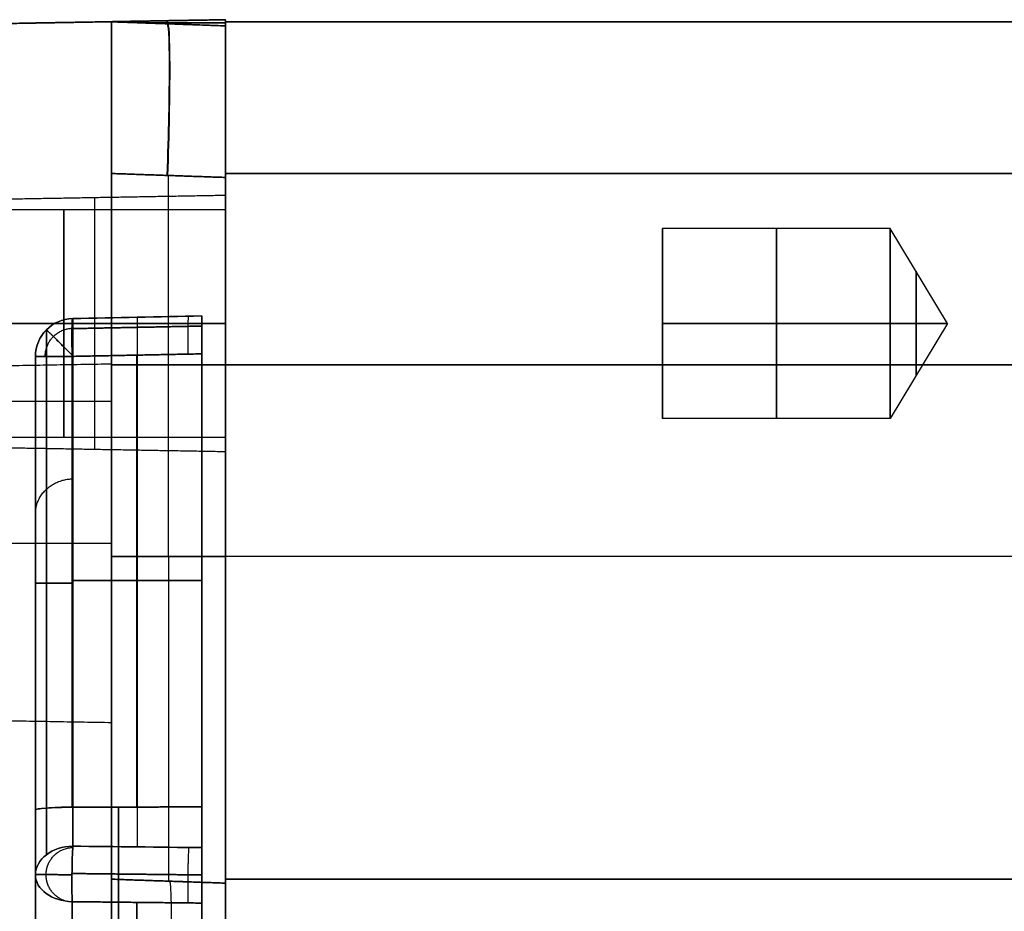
# Model space of a CAD drawing. Header units: millimetres. Extents: x 0 to 284, y -110 to 65.
# Tile 31 of 227: x 73 to 99, y 42 to 65. Entities that reach past the tile are written whole.
import ezdxf

# ---------------------------------------------------------------- set-up
doc = ezdxf.new("R2010")
doc.units = ezdxf.units.MM
doc.layers.add('Layer 01', color=7, linetype='Continuous', true_color=0x000000)

# ---------------------------------------------------------------- blocks, each defined once
blk = doc.blocks.new('Block 01')
at = {"layer": 'Layer 01'}
for p, q in [((63.9, 64.806), (78, 65.052)), ((78, 65.052), (78, 65)), ((75, 65, 51.746), (75, 55.959, 51.746)), ((75, 65, -51.757), (75, 55.958, -51.757)), ((75, 65, 38.492), (78, 64.895, 38.387)), ((75, 65, -38.513), (78, 64.895, -38.408)), ((78, 64.971, -38.182), (75.717, 64.971, -38.302)), ((75.728, 64.971, 38.301), (78, 64.971, 38.182)), ((76.464, 64.944, -38.263), (76.464, 65.026, -38.263)), ((76.473, 64.945, 38.262), (76.473, 65.026, 38.262)), ((78, 65.026, 38.182), (78, 65.026, -38.182)), ((78, 65, 0.011), (230.5, 65, 0.011)), ((76.5, 50.919, 42.437), (76.5, 60.95, 42.437)), ((76.5, 50.919, -42.458), (76.5, 60.95, -42.458)), ((78, 60.423, 37), (78, 60.053, 37)), ((95.5, 59.553, 37), (89.5, 59.553, 37)), ((89.5, 59.553, 37), (89.5, 54.553, 37)), ((97.002, 57.053, 37), (95.5, 59.553, 37)), ((78, 57.053, 34), (69.5, 57.053, 34)), ((78, 57.053, 40), (69.5, 57.053, 40)), ((71.1, 57.053, 40.25), (78, 57.053, 40.37)), ((71.1, 57.053, 33.75), (78, 57.053, 33.63)), ((78, 57.053, 40.37), (78, 57.053, 40)), ((78, 57.053, 34), (78, 57.053, 33.63)), ((89.5, 57.053, 39.5), (89.5, 57.053, 34.5)), ((97.002, 57.053, 37), (95.5, 54.553, 37)), ((75.67, 44.319, 2.907), (75.67, 56.219, 2.907)), ((75.67, 44.319, -2.907), (75.67, 56.219, -2.907)), ((75, 55.961, 42.489), (78, 55.961, 42.384)), ((78, 55.961, -42.406), (75, 55.961, -42.511)), ((230.5, 55.96, -42.489), (78, 55.96, -42.489)), ((78, 55.96, 42.511), (230.5, 55.96, 42.511)), ((95.5, 54.553, 37), (89.5, 54.553, 37)), ((78, 54.053, 37), (78, 53.682, 37)), ((77.376, 39.424, 20.454), (77.376, 53.615, 20.454)), ((77.376, 39.424, -20.454), (77.376, 53.615, -20.454)), ((73, 39.428, 20.445), (73, 52.484, 20.445)), ((73, 39.428, -20.445), (73, 52.484, -20.445)), ((63.5, 51.265, -46.748), (75, 51.265, -46.547)), ((63.5, 51.265, 55.783), (75, 51.265, 55.983)), ((63.5, 51.265, 46.748), (75, 51.265, 46.547)), ((63.5, 51.265, -55.783), (75, 51.265, -55.983)), ((73.965, 50.284, 2.966), (77.376, 50.284, 2.847)), ((77.376, 50.284, -2.847), (73.965, 50.284, -2.966)), ((78, 48.085, -42.886), (78, 48.085, -42.976)), ((78, 48.078, 43), (78, 48.078, 42.867)), ((75, 46.573, -51.757), (75, 42.419, -51.757)), ((75, 46.572, 51.746), (75, 42.419, 51.746)), ((73, 45.135, 33.696), (73, 45.135, 3.966)), ((73, 45.135, -3.966), (73, 45.135, -33.696)), ((77.376, 45.307, 2.847), (77.376, 45.307, 35.217)), ((77.376, 45.307, -35.217), (77.376, 45.307, -2.847)), ((75, 42.419, 55.251), (78, 42.315, 55.251)), ((75, 42.419, -55.261), (78, 42.315, -55.261)), ((76.5, 42.367, 59.464), (76.5, 42.367, 50.989)), ((76.5, 42.367, -51.011), (76.5, 42.367, -59.464)), ((78, 42.419, -55.249), (230.5, 42.419, -55.249)), ((78, 42.419, 55.26), (230.5, 42.419, 55.26)), ((78, 42.419, 51.101), (78, 42.315, 51.101)), ((78, 42.419, -51.096), (78, 42.315, -51.096)), ((75.671, 41.809, 37.698), (75.671, 33.393, 29.283)), ((75.671, 33.393, -29.283), (75.671, 41.809, -37.698))]:
    blk.add_line(p, q, dxfattribs=at)
at = {"layer": 'Layer 01', "extrusion": (-1, 2.84217e-15, 4.26326e-15)}
blk.add_arc((-55, 55, -75), 10, 90, 180, dxfattribs=at)
at = {"layer": 'Layer 01', "extrusion": (-1, 1.42109e-15, -1.42109e-15)}
blk.add_arc((-55, -55, -75), 10, 180, 270, dxfattribs=at)
at = {"layer": 'Layer 01', "extrusion": (0.998783, -0.034878, 0.034878)}
blk.add_arc((63.578, -41.025, 72.768), 4, 270.0698, 2.8577, dxfattribs=at)
at = {"layer": 'Layer 01', "extrusion": (0.998783, -0.034878, -0.034878)}
blk.add_arc((63.578, 41.003, 72.777), 4, 357.4501, 89.9302, dxfattribs=at)
at = {"layer": 'Layer 01', "extrusion": (1, 0, 0)}
for centre, radius, start, end in [((61, -38.489, 78), 4, 270, 0), ((61, 38.511, 78), 4, 0, 90), ((57.053, 37, 78), 3, 360, 180), ((57.053, 37, 95.5), 2.5, 90, 270), ((50.919, 51.011, 78), 8.5, 180, 270), ((50.919, -50.989, 78), 8.5, 90, 180), ((0, 0, 77.376), 44.414, 3.6755, 41.3245), ((0, 0, 77.376), 44.414, 318.6755, 356.3245), ((38.419, -59.51, 78), 4, 274.4425, 360), ((38.419, 59.51, 78), 4, 0, 85.5575)]:
    blk.add_arc(centre, radius, start, end, dxfattribs=at)
at = {"layer": 'Layer 01', "extrusion": (-1, -1.16535e-46, 1.10556e-31)}
blk.add_arc((-57.053, 37, -78), 3.37, 360, 180, dxfattribs=at)
at = {"layer": 'Layer 01', "extrusion": (-1, 1.16535e-46, 1.10556e-31)}
blk.add_arc((-57.053, 37, -78), 3.37, 180, 0, dxfattribs=at)
at = {"layer": 'Layer 01', "extrusion": (1, 8.58119e-16, 0)}
blk.add_arc((57.053, 37, 74.55), 3.31, 0, 180, dxfattribs=at)
at = {"layer": 'Layer 01', "extrusion": (-1, 0, 0)}
for centre, radius, start, end in [((-57.053, 37, -73.75), 3, 180, 0), ((-57.053, 37, -73.75), 3, 0, 180), ((-57.053, 37, -78), 3, 180, 0), ((-57.053, 37, -92.5), 2.5, 90, 270), ((-57.053, 37, -95.5), 2.5, 90, 270), ((-57.053, 37, -96.176), 1.375, 90, 270), ((-57.053, 37, -92.5), 2.5, 270, 90), ((-57.053, 37, -96.176), 1.375, 270, 90), ((0, 0, -75.188), 44.414, 138.7743, 176.2257), ((0, 0, -75.188), 44.414, 183.7743, 221.2257)]:
    blk.add_arc(centre, radius, start, end, dxfattribs=at)
at = {"layer": 'Layer 01', "extrusion": (1, 2.44929e-16, -2.84217e-15)}
blk.add_arc((57.053, 37, 89.5), 2.5, 270, 90, dxfattribs=at)
at = {"layer": 'Layer 01', "extrusion": (-1.09534e-13, 0.070407, -0.997518)}
blk.add_arc((-74, 56.325), 1, 0, 89, dxfattribs=at)
at = {"layer": 'Layer 01', "extrusion": (-5.0346e-13, 0.070407, 0.997518)}
blk.add_arc((-74, -56.325), 1, 271, 360, dxfattribs=at)
at = {"layer": 'Layer 01', "extrusion": (-1, -4.29035e-13, -1.94234e-13)}
blk.add_arc((0, 0, -73.983), 57.325, 139.03736, 175.96264, dxfattribs=at)
at = {"layer": 'Layer 01', "extrusion": (-1, -4.6176e-13, 1.70933e-13)}
blk.add_arc((0, 0, -73.983), 57.325, 184.03736, 220.96264, dxfattribs=at)
at = {"layer": 'Layer 01', "extrusion": (1, 2.44929e-16, -2.46519e-31)}
blk.add_arc((0, 0, 75.679), 57.355, 3.97486, 41.02514, dxfattribs=at)
at = {"layer": 'Layer 01', "extrusion": (-1, 3.02392e-07, 1.25255e-07)}
blk.add_arc((0, 0, -77.376), 57.384, 138.91247, 176.08753, dxfattribs=at)
at = {"layer": 'Layer 01', "extrusion": (-1, 3.02392e-07, -1.25255e-07)}
blk.add_arc((0, 0, -77.376), 57.384, 183.91247, 221.08753, dxfattribs=at)
at = {"layer": 'Layer 01', "extrusion": (1, 2.44929e-16, 2.84217e-15)}
blk.add_arc((57.053, 37, 89.5), 2.5, 90, 270, dxfattribs=at)
at = {"layer": 'Layer 01', "extrusion": (-2.48674e-13, 1, -1.26294e-14)}
blk.add_arc((-74, 3.966, 56.186), 1, 272, 360, dxfattribs=at)
at = {"layer": 'Layer 01', "extrusion": (-2.55473e-13, 1, -9.24429e-15)}
blk.add_arc((-74, -3.966, 56.186), 1, 0, 88, dxfattribs=at)
at = {"layer": 'Layer 01', "extrusion": (-1, 1.50597e-15, 2.46519e-31)}
for centre in [(-51.265, -51.265, -75), (-51.265, 51.265, -75)]:
    blk.add_arc(centre, 4.718, 0, 180, dxfattribs=at)
at = {"layer": 'Layer 01', "extrusion": (-1, -1.50597e-15, 2.46519e-31)}
for centre in [(-51.265, 51.265, -75), (-51.265, -51.265, -75)]:
    blk.add_arc(centre, 4.718, 180, 0, dxfattribs=at)
at = {"layer": 'Layer 01', "extrusion": (1, -1.67187e-15, 6.72916e-25)}
blk.add_arc((50.919, -51.011, 75), 8.5, 90, 180, dxfattribs=at)
at = {"layer": 'Layer 01', "extrusion": (1, -1.67187e-15, -1.67187e-15)}
blk.add_arc((50.919, 50.989, 75), 8.5, 180, 270, dxfattribs=at)
at = {"layer": 'Layer 01', "extrusion": (1, 1.9736e-15, 0)}
blk.add_arc((50.919, -51.011, 76.5), 8.552, 90, 180, dxfattribs=at)
at = {"layer": 'Layer 01', "extrusion": (-1, 1.12648e-45, 1.12648e-45)}
blk.add_arc((-50.919, 50.989, -78), 8.605, 270, 0, dxfattribs=at)
at = {"layer": 'Layer 01', "extrusion": (-1, -1.10556e-31, 1.10556e-31)}
blk.add_arc((-50.919, -51.011, -78), 8.605, 0, 90, dxfattribs=at)
at = {"layer": 'Layer 01', "extrusion": (0, 1, -4.44089e-16)}
for centre, start, end in [((-74, 3.966, 50.211), 272, 360), ((-74, -3.966, 50.211), 0, 88)]:
    blk.add_arc(centre, 1, start, end, dxfattribs=at)
at = {"layer": 'Layer 01', "extrusion": (1, 1.58703e-31, 6.57368e-32)}
blk.add_arc((0, 0, 73), 44.414, 5.1227, 39.8773, dxfattribs=at)
at = {"layer": 'Layer 01', "extrusion": (1, 3.62485e-31, -1.50146e-31)}
blk.add_arc((0, 0, 73), 44.414, 320.1227, 354.8773, dxfattribs=at)
at = {"layer": 'Layer 01', "extrusion": (-3.26554e-14, -0.655567, 0.755137)}
blk.add_arc((74, 56.325), 1, 91, 180, dxfattribs=at)
at = {"layer": 'Layer 01', "extrusion": (-1.32687e-13, -0.655567, -0.755137)}
blk.add_arc((74, -56.325), 1, 180, 269, dxfattribs=at)
at = {"layer": 'Layer 01', "extrusion": (-1.11421e-13, 0.707107, 0.707107)}
blk.add_arc((-74, -3.966, 56.186), 1, 360, 88, dxfattribs=at)
at = {"layer": 'Layer 01', "extrusion": (1.0037e-13, 0.707107, -0.707107)}
blk.add_arc((-74, 3.966, 56.186), 1, 272, 360, dxfattribs=at)
at = {"layer": 'Layer 01'}
for points, degree in [([(78, 65.052, -38.182), (76.464, 65.026, -38.263), (74.929, 64.999, -38.343)], 2), ([(74.945, 64.999, 38.342), (76.473, 65.026, 38.262), (78, 65.052, 38.182)], 2), ([(78, 65.052, 38.182), (78, 65.052), (78, 65.052, -38.182)], 2), ([(78, 65, 38.182), (78, 65.026, 38.182), (78, 65.052, 38.182)], 2), ([(78, 65.052, -38.182), (78, 65.026, -38.182), (78, 65, -38.182)], 2), ([(63.9, 64.806, -55), (69.45, 64.903, -55), (75, 65, -55)], 2), ([(75, 65, 55), (69.45, 64.903, 55), (63.9, 64.806, 55)], 2), ([(74.929, 64.999, -38.343), (74.976, 65, -38.399), (75, 65, -38.456), (75, 65, -38.513)], 3), ([(75, 65, 38.492), (75, 65, 38.441), (74.982, 65, 38.391), (74.945, 64.999, 38.342)], 3), ([(75, 65, 38.492), (75, 65, 46.746), (75, 65, 55)], 2), ([(75, 65, -55), (75, 65, -46.757), (75, 65, -38.513)], 2), ([(78, 64.89, 38.182), (78, 64.945, 38.182), (78, 65, 38.182)], 2), ([(78, 65, -38.182), (78, 64.944, -38.182), (78, 64.889, -38.182)], 2), ([(78, 65, 38.182), (78, 65), (78, 65, -38.182)], 2), ([(78, 65, -38.489), (154.25, 65, -38.489), (230.5, 65, -38.489)], 2), ([(78, 65, 38.511), (78, 65, 38.346), (78, 65, 38.182)], 2), ([(78, 65, -38.182), (78, 65, -38.336), (78, 65, -38.489)], 2), ([(230.5, 65, 38.511), (154.25, 65, 38.511), (78, 65, 38.511)], 2), ([(75, 50.919, 42.489), (75, 55.961, 42.489), (75, 61.002, 42.489)], 2), ([(75, 61.002, -42.511), (75, 55.961, -42.511), (75, 50.919, -42.511)], 2), ([(75, 61.002, 42.489), (76.5, 60.95, 42.437), (78, 60.898, 42.384)], 2), ([(78, 60.898, -42.406), (76.5, 60.95, -42.458), (75, 61.002, -42.511)], 2), ([(78, 61, -42.489), (78, 55.96, -42.489), (78, 50.919, -42.489)], 2), ([(230.5, 61, -42.489), (154.25, 61, -42.489), (78, 61, -42.489)], 2), ([(78, 61, 42.511), (154.25, 61, 42.511), (230.5, 61, 42.511)], 2), ([(78, 50.919, 42.511), (78, 55.96, 42.511), (78, 61, 42.511)], 2), ([(78, 50.919, 42.384), (78, 55.909, 42.384), (78, 60.898, 42.384)], 2), ([(78, 60.898, -42.406), (78, 55.909, -42.406), (78, 50.919, -42.406)], 2), ([(78, 60.423, 37), (74.55, 60.363, 37), (71.1, 60.303, 37)], 2), ([(69.5, 60.053, 37), (73.75, 60.053, 37), (78, 60.053, 37)], 2), ([(77.376, 57.251, 3.915), (76.244, 57.228, 3.956), (75.113, 57.206, 3.996), (73.983, 57.183, 4.036)], 3), ([(73.983, 57.183, -4.036), (75.113, 57.206, -3.996), (76.244, 57.228, -3.956), (77.376, 57.251, -3.915)], 3), ([(89.5, 57.053, 39.5), (92.5, 57.053, 39.5), (95.5, 57.053, 39.5)], 2), ([(95.5, 57.053, 34.5), (92.5, 57.053, 34.5), (89.5, 57.053, 34.5)], 2), ([(97.002, 57.053, 37), (96.251, 57.053, 35.75), (95.5, 57.053, 34.5)], 2), ([(95.5, 57.053, 39.5), (96.251, 57.053, 38.25), (97.002, 57.053, 37)], 2), ([(73.965, 56.186, 2.966), (75.67, 56.219, 2.907), (77.376, 56.253, 2.847)], 2), ([(77.376, 56.253, -2.847), (75.67, 56.219, -2.907), (73.965, 56.186, -2.966)], 2), ([(77.376, 56.253, 2.847), (77.376, 50.288, 2.847), (77.376, 44.323, 2.847)], 2), ([(77.376, 44.323, -2.847), (77.376, 50.288, -2.847), (77.376, 56.253, -2.847)], 2), ([(75, 55.983, -51.265), (69.25, 55.883, -51.265), (63.5, 55.783, -51.265)], 2), ([(75, 55.983, 51.265), (69.25, 55.883, 51.265), (63.5, 55.783, 51.265)], 2), ([(73, 56.186, 3.966), (73, 50.211, 3.966), (73, 44.237, 3.966)], 2), ([(73, 44.237, -3.966), (73, 50.211, -3.966), (73, 56.186, -3.966)], 2), ([(73.965, 56.186, 2.966), (73.965, 50.25, 2.966), (73.965, 44.315, 2.966)], 2), ([(73.965, 44.315, -2.966), (73.965, 50.25, -2.966), (73.965, 56.186, -2.966)], 2), ([(75, 55, 65), (69.45, 55, 64.903), (63.9, 55, 64.806)], 2), ([(75, 55, -65), (69.45, 55, -64.903), (63.9, 55, -64.806)], 2), ([(75, -55, 65), (75, 0, 65), (75, 55, 65)], 2), ([(75, 55, -65), (75, 27.514, -65), (75, 0.027, -65)], 2), ([(78, 54.053, 37), (73.75, 54.053, 37), (69.5, 54.053, 37)], 2), ([(71.1, 53.803, 37), (74.55, 53.742, 37), (78, 53.682, 37)], 2), ([(75, 50.919, 42.489), (76.5, 50.919, 42.437), (78, 50.919, 42.384)], 2), ([(78, 50.919, -42.406), (76.5, 50.919, -42.458), (75, 50.919, -42.511)], 2), ([(230.5, 50.919, -42.489), (154.25, 50.919, -42.489), (78, 50.919, -42.489)], 2), ([(230.5, 50.919, 42.511), (154.25, 50.919, 42.511), (78, 50.919, 42.511)], 2), ([(63.5, 46.748, -51.265), (69.25, 46.647, -51.265), (75, 46.547, -51.265)], 2), ([(63.5, 46.748, 51.265), (69.25, 46.647, 51.265), (75, 46.547, 51.265)], 2), ([(73.983, 43.288, 37.58), (75.113, 43.276, 37.625), (76.244, 43.263, 37.669), (77.376, 43.251, 37.714)], 3), ([(77.376, 43.251, -37.714), (76.244, 43.263, -37.669), (75.113, 43.276, -37.625), (73.983, 43.288, -37.58)], 3), ([(73, 42.533, 36.925), (73, 38.309, 32.7), (73, 34.084, 28.476)], 2), ([(73, 42.533, -36.925), (73, 38.309, -32.7), (73, 34.084, -28.476)], 2), ([(75, 42.419, 59.512), (75, 42.419, 55.251), (75, 42.419, 50.989)], 2), ([(75, 42.419, -51.011), (75, 42.419, -55.261), (75, 42.419, -59.512)], 2), ([(78, 42.315, 59.415), (76.5, 42.367, 59.464), (75, 42.419, 59.512)], 2), ([(78, 42.315, 50.989), (76.5, 42.367, 50.989), (75, 42.419, 50.989)], 2), ([(75, 42.419, -51.011), (76.5, 42.367, -51.011), (78, 42.315, -51.011)], 2), ([(78, 42.315, -59.415), (77, 42.35, -59.447), (76, 42.385, -59.48), (75, 42.419, -59.512)], 3), ([(78, 42.419, -59.51), (154.25, 42.419, -59.51), (230.5, 42.419, -59.51)], 2), ([(78, 42.419, -50.989), (78, 42.419, -55.249), (78, 42.419, -59.51)], 2), ([(230.5, 42.419, -50.989), (154.25, 42.419, -50.989), (78, 42.419, -50.989)], 2), ([(230.5, 42.419, 51.011), (154.25, 42.419, 51.011), (78, 42.419, 51.011)], 2), ([(78, 42.419, 59.51), (78, 42.419, 55.26), (78, 42.419, 51.011)], 2), ([(230.5, 42.419, 59.51), (154.25, 42.419, 59.51), (78, 42.419, 59.51)], 2), ([(78, 42.315, 59.415), (78, 42.315, 55.202), (78, 42.315, 50.989)], 2), ([(78, 42.315, -51.011), (78, 42.315, -55.213), (78, 42.315, -59.415)], 2), ([(73.965, 33.433, 29.238), (73.965, 37.63, 33.435), (73.965, 41.827, 37.632)], 2), ([(77.376, 41.79, 37.764), (75.67, 41.809, 37.698), (73.965, 41.827, 37.632)], 2), ([(73.965, 41.827, -37.632), (73.965, 37.63, -33.435), (73.965, 33.433, -29.238)], 2), ([(73.965, 41.827, -37.632), (75.67, 41.809, -37.698), (77.376, 41.79, -37.764)], 2), ([(77.376, 33.354, 29.328), (77.376, 37.572, 33.546), (77.376, 41.79, 37.764)], 2), ([(77.376, 41.79, -37.764), (77.376, 37.572, -33.546), (77.376, 33.354, -29.328)], 2)]:
    blk.add_open_spline(points, degree=degree, dxfattribs=at)
for points, weights, degree in [([(78, 64.889, -38.182), (76.977, 64.926, -38.236), (75.953, 64.962, -38.289), (74.929, 64.999, -38.343)], [1, 0.999984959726, 0.999984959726, 1], 3), ([(74.945, 64.999, 38.342), (75.964, 64.963, 38.289), (76.982, 64.926, 38.235), (78, 64.89, 38.182)], [1, 0.999985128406, 0.999985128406, 1], 3), ([(75, 61.002, 42.489), (75, 63.345, 42.489), (75, 65, 40.834), (75, 65, 38.492)], [1, 0.805024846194, 0.805024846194, 1], 3), ([(75, 65, -38.513), (75, 65, -40.856), (75, 63.345, -42.511), (75, 61.002, -42.511)], [1, 0.805024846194, 0.805024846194, 1], 3), ([(78, 60.898, 42.384), (78, 63.336, 42.384), (78, 65.015, 40.618), (78, 64.89, 38.182)], [1, 0.79281143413, 0.79281143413, 1], 3), ([(78, 64.889, -38.182), (78, 65.027, -40.627), (78, 63.347, -42.406), (78, 60.898, -42.406)], [1, 0.791502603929, 0.791502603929, 1], 3), ([(77.022, 56.246, 2.86), (77.001, 57.317, 2.86), (77.039, 57.244, 3.927)], [1.00004658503, 0.682688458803, 1.00001738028], 2), ([(77.022, 56.246, -2.86), (77.001, 57.317, -2.86), (77.039, 57.244, -3.927)], [1.00004658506, 0.682688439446, 1.00001737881], 2), ([(73.257, 56.186, 3.297), (73.257, 56.602, 3.297), (73.543, 56.906, 3.297), (73.962, 56.928, 3.297)], [0.843730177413, 0.68556518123, 0.680755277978, 0.829300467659], 3), ([(73.257, 56.186, -3.297), (73.257, 56.602, -3.297), (73.543, 56.906, -3.297), (73.962, 56.928, -3.297)], [0.843730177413, 0.68556518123, 0.680755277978, 0.829300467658], 3), ([(73.287, 43.063, 37.384), (73.287, 51.236, 27.97), (73.287, 56.007, 16.452), (73.287, 56.885, 4.015)], [0.856625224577, 0.82723175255, 0.82723175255, 0.856625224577], 3), ([(73.287, 56.885, -4.015), (73.287, 56.007, -16.452), (73.287, 51.236, -27.97), (73.287, 43.063, -37.384)], [0.856625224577, 0.82723175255, 0.82723175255, 0.856625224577], 3), ([(73.964, 56.221, 2.967), (73.549, 56.632, 2.996), (73.27, 56.909, 3.43), (73.291, 56.889, 4.015)], [0.846048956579, 0.680482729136, 0.679834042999, 0.844102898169], 3), ([(73.291, 56.889, -4.015), (73.27, 56.909, -3.43), (73.549, 56.632, -2.996), (73.964, 56.221, -2.967)], [0.844102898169, 0.679834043, 0.680482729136, 0.846048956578], 3), ([(73.962, 56.917, 3.285), (75.099, 56.939, 3.245), (76.237, 56.962, 3.205), (77.376, 56.984, 3.165)], [0.841001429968, 0.841135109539, 0.841268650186, 0.841402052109], 3), ([(77.376, 56.984, -3.165), (76.237, 56.962, -3.205), (75.099, 56.939, -3.245), (73.962, 56.917, -3.285)], [0.841402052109, 0.841268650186, 0.841135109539, 0.841001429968], 3), ([(73, 52.038, 21.555), (73, 52.572, 21.776), (73.405, 52.952, 21.934), (73.983, 52.962, 21.937)], [0.974265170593, 0.788018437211, 0.788018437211, 0.974265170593], 3), ([(73, 52.038, -21.555), (73, 52.572, -21.776), (73.405, 52.952, -21.934), (73.983, 52.962, -21.937)], [0.974265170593, 0.788018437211, 0.788018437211, 0.974265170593], 3), ([(77.376, 44.323, 2.847), (76.239, 44.32, 2.887), (75.102, 44.318, 2.927), (73.965, 44.315, 2.966)], [1, 0.99999939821, 0.99999939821, 1], 3), ([(73.965, 44.315, -2.966), (75.102, 44.318, -2.927), (76.239, 44.32, -2.887), (77.376, 44.323, -2.847)], [1, 0.99999939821, 0.99999939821, 1], 3), ([(73.805, 41.84, 37.619), (72.671, 42.159, 37.619), (72.964, 43.226, 37.619), (73.981, 43.254, 37.619)], [0.693233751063, 0.307338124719, 0.355867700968, 0.838822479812], 3), ([(73.805, 41.84, -37.619), (72.671, 42.159, -37.619), (72.963, 43.226, -37.619), (73.981, 43.254, -37.619)], [0.69328656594, 0.307331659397, 0.35584158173, 0.838816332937], 3), ([(77.022, 41.794, 37.75), (77.001, 42.551, 38.506), (77.039, 43.255, 37.7)], [1.00004658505, 0.682688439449, 1.00001737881], 2), ([(77.022, 41.794, -37.75), (77.001, 42.551, -38.506), (77.039, 43.255, -37.7)], [1.00004658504, 0.682688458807, 1.00001738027], 2), ([(73, 42.546, 36.936), (73.007, 42.546, 37.5), (73.399, 42.541, 37.902), (73.961, 42.534, 37.924)], [0.504707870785, 0.41257254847, 0.413294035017, 0.506872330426], 3), ([(73.961, 42.534, -37.924), (73.399, 42.541, -37.902), (73.007, 42.546, -37.5), (73, 42.546, -36.936)], [0.50686608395, 0.4132904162, 0.412570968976, 0.504707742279], 3), ([(77.376, 42.531, 38.056), (76.237, 42.544, 38.012), (75.099, 42.556, 37.968), (73.962, 42.569, 37.924)], [0.841402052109, 0.841268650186, 0.841135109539, 0.841001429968], 3), ([(73.962, 42.569, -37.924), (75.099, 42.556, -37.968), (76.237, 42.544, -38.012), (77.376, 42.531, -38.056)], [0.841001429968, 0.841135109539, 0.841268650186, 0.841402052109], 3), ([(76.531, 38.678, 63.448), (76.65, 42.362, 63.158), (76.531, 42.366, 59.463)], [1, 0.734332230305, 1.00000001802], 2), ([(76.531, 38.678, -63.448), (76.65, 42.362, -63.158), (76.531, 42.366, -59.463)], [1.00000051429, 0.734331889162, 1.00000000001], 2)]:
    blk.add_rational_spline(points, weights, degree=degree, dxfattribs=at)
for points, knots in [([(73.983, 57.183, 4.036), (73.978, 57.191, 3.915), (73.974, 57.178, 3.781), (73.966, 57.09, 3.519), (73.963, 57.016, 3.391), (73.96, 56.818, 3.179), (73.959, 56.695, 3.095), (73.961, 56.44, 2.989), (73.963, 56.307, 2.966), (73.965, 56.186, 2.966)], [-1.652056, -1.652056, -1.652056, -1.652056, -1.239042, -1.239042, -0.826028, -0.826028, -0.413014, -0.413014, 0, 0, 0, 0]), ([(73.965, 56.186, -2.966), (73.963, 56.307, -2.966), (73.961, 56.44, -2.989), (73.959, 56.695, -3.095), (73.96, 56.818, -3.179), (73.963, 57.016, -3.391), (73.966, 57.09, -3.519), (73.974, 57.178, -3.781), (73.978, 57.191, -3.915), (73.983, 57.183, -4.036)], [-1.652056, -1.652056, -1.652056, -1.652056, -1.239042, -1.239042, -0.826028, -0.826028, -0.413014, -0.413014, 0, 0, 0, 0]), ([(77.376, 57.251, 3.915), (77.376, 57.26, 3.778), (77.376, 57.241, 3.64), (77.376, 57.149, 3.383), (77.376, 57.077, 3.264), (77.376, 56.891, 3.065), (77.376, 56.777, 2.984), (77.376, 56.527, 2.876), (77.376, 56.391, 2.847), (77.376, 56.253, 2.847)], [0, 0, 0, 0, 0.412578, 0.412578, 0.825156, 0.825156, 1.237734, 1.237734, 1.650312, 1.650312, 1.650312, 1.650312]), ([(77.376, 56.253, -2.847), (77.376, 56.391, -2.847), (77.376, 56.528, -2.876), (77.376, 56.777, -2.984), (77.376, 56.891, -3.065), (77.376, 57.077, -3.264), (77.376, 57.15, -3.384), (77.376, 57.241, -3.641), (77.376, 57.26, -3.778), (77.376, 57.251, -3.915)], [0, 0, 0, 0, 0.412579, 0.412579, 0.825157, 0.825157, 1.237736, 1.237736, 1.650314, 1.650314, 1.650314, 1.650314]), ([(73, 56.186, 3.966), (73, 56.079, 5.468), (73, 55.831, 7.708), (73, 55.385, 10.297), (73, 55.123, 11.585), (73, 54.983, 12.228), (73, 54.92, 12.503), (73, 54.878, 12.687), (73, 54.857, 12.777), (73, 54.138, 15.841), (73, 53.206, 18.735), (73, 51.454, 22.964), (73, 50.496, 25.037), (73, 49.233, 27.38), (73, 48.566, 28.533), (73, 48.223, 29.105), (73, 48.075, 29.349), (73, 47.975, 29.512), (73, 47.924, 29.594), (73, 46.288, 32.234), (73, 44.508, 34.651), (73, 42.533, 36.925)], [0, 0, 0, 0, 4.540564, 6.810846, 7.945987, 8.513557, 8.797343, 8.797343, 9.081128, 9.081128, 18.162256, 18.162256, 22.70282, 24.973102, 26.108243, 26.675813, 26.959598, 26.959598, 27.243384, 27.243384, 36.324511, 36.324511, 36.324511, 36.324511]), ([(73, 42.533, -36.925), (73, 43.521, -35.788), (73, 44.929, -34.029), (73, 46.444, -31.882), (73, 47.17, -30.786), (73, 47.525, -30.232), (73, 47.676, -29.993), (73, 47.775, -29.834), (73, 47.825, -29.755), (73, 49.483, -27.08), (73, 50.87, -24.374), (73, 52.622, -20.145), (73, 53.409, -18.002), (73, 54.174, -15.453), (73, 54.517, -14.165), (73, 54.68, -13.519), (73, 54.747, -13.241), (73, 54.791, -13.056), (73, 54.814, -12.962), (73, 55.523, -9.938), (73, 55.973, -6.97), (73, 56.186, -3.966)], [0, 0, 0, 0, 4.540564, 6.810846, 7.945987, 8.513557, 8.797343, 8.797343, 9.081128, 9.081128, 18.162256, 18.162256, 22.70282, 24.973102, 26.108243, 26.675813, 26.959598, 26.959598, 27.243384, 27.243384, 36.324511, 36.324511, 36.324511, 36.324511]), ([(73.965, 44.315, 2.966), (73.836, 44.315, 2.971), (73.71, 44.313, 3), (73.476, 44.305, 3.105), (73.369, 44.3, 3.18), (73.103, 44.28, 3.455), (73, 44.26, 3.708), (73, 44.237, 3.966)], [0, 0, 0, 0, 0.39044, 0.39044, 0.780881, 0.780881, 1.561762, 1.561762, 1.561762, 1.561762]), ([(73, 44.237, -3.966), (73, 44.248, -3.837), (73.025, 44.259, -3.711), (73.12, 44.278, -3.473), (73.191, 44.287, -3.364), (73.457, 44.307, -3.088), (73.707, 44.314, -2.975), (73.965, 44.315, -2.966)], [0, 0, 0, 0, 0.390481, 0.390481, 0.780962, 0.780962, 1.561923, 1.561923, 1.561923, 1.561923]), ([(73.965, 41.827, 37.632), (73.963, 41.913, 37.718), (73.961, 42.023, 37.795), (73.959, 42.279, 37.901), (73.96, 42.424, 37.929), (73.963, 42.714, 37.919), (73.966, 42.857, 37.881), (73.974, 43.104, 37.757), (73.978, 43.208, 37.672), (73.983, 43.288, 37.58)], [-1.652056, -1.652056, -1.652056, -1.652056, -1.239042, -1.239042, -0.826028, -0.826028, -0.413014, -0.413014, 0, 0, 0, 0]), ([(73.983, 43.288, -37.58), (73.978, 43.208, -37.672), (73.974, 43.104, -37.757), (73.966, 42.857, -37.881), (73.963, 42.714, -37.919), (73.96, 42.424, -37.929), (73.959, 42.279, -37.901), (73.961, 42.023, -37.795), (73.963, 41.913, -37.718), (73.965, 41.827, -37.632)], [-1.652056, -1.652056, -1.652056, -1.652056, -1.239042, -1.239042, -0.826028, -0.826028, -0.413014, -0.413014, 0, 0, 0, 0]), ([(77.376, 41.79, 37.764), (77.376, 41.888, 37.861), (77.376, 42.005, 37.937), (77.376, 42.258, 38.037), (77.376, 42.396, 38.061), (77.376, 42.668, 38.051), (77.376, 42.803, 38.018), (77.376, 43.05, 37.901), (77.376, 43.16, 37.818), (77.376, 43.251, 37.714)], [0, 0, 0, 0, 0.412579, 0.412579, 0.825157, 0.825157, 1.237736, 1.237736, 1.650314, 1.650314, 1.650314, 1.650314]), ([(77.376, 43.251, -37.714), (77.376, 43.16, -37.818), (77.376, 43.049, -37.902), (77.376, 42.803, -38.018), (77.376, 42.667, -38.051), (77.376, 42.395, -38.061), (77.376, 42.258, -38.037), (77.376, 42.004, -37.937), (77.376, 41.888, -37.861), (77.376, 41.79, -37.764)], [0, 0, 0, 0, 0.412578, 0.412578, 0.825156, 0.825156, 1.237734, 1.237734, 1.650312, 1.650312, 1.650312, 1.650312]), ([(75, 38.732, 63.498), (75, 38.982, 63.478), (75, 39.226, 63.436), (75, 39.704, 63.307), (75, 39.939, 63.219), (75, 40.388, 63.002), (75, 40.6, 62.873), (75, 40.999, 62.579), (75, 41.187, 62.41), (75, 41.524, 62.046), (75, 41.675, 61.849), (75, 41.939, 61.429), (75, 42.053, 61.203), (75, 42.234, 60.742), (75, 42.303, 60.504), (75, 42.396, 60.014), (75, 42.419, 59.763), (75, 42.419, 59.512)], [0, 0, 0, 0, 0.747286, 0.747286, 1.494572, 1.494572, 2.241859, 2.241859, 2.989145, 2.989145, 3.736431, 3.736431, 4.483717, 4.483717, 5.231003, 5.231003, 5.978289, 5.978289, 5.978289, 5.978289]), ([(75, 42.419, -59.512), (75, 42.419, -59.763), (75, 42.396, -60.01), (75, 42.304, -60.496), (75, 42.235, -60.738), (75, 42.053, -61.202), (75, 41.942, -61.423), (75, 41.679, -61.843), (75, 41.526, -62.044), (75, 41.188, -62.409), (75, 41.004, -62.574), (75, 40.605, -62.87), (75, 40.389, -63.001), (75, 39.943, -63.217), (75, 39.711, -63.304), (75, 39.23, -63.435), (75, 38.982, -63.478), (75, 38.732, -63.498)], [0, 0, 0, 0, 0.747286, 0.747286, 1.494573, 1.494573, 2.241859, 2.241859, 2.989145, 2.989145, 3.736432, 3.736432, 4.483718, 4.483718, 5.231004, 5.231004, 5.978291, 5.978291, 5.978291, 5.978291]), ([(78, 38.626, 63.401), (78, 38.876, 63.381), (78, 39.121, 63.339), (78, 39.598, 63.21), (78, 39.834, 63.122), (78, 40.283, 62.905), (78, 40.495, 62.777), (78, 40.893, 62.482), (78, 41.082, 62.314), (78, 41.419, 61.949), (78, 41.57, 61.753), (78, 41.834, 61.332), (78, 41.948, 61.106), (78, 42.129, 60.645), (78, 42.198, 60.407), (78, 42.291, 59.917), (78, 42.315, 59.666), (78, 42.315, 59.415)], [-5.979075, -5.979075, -5.979075, -5.979075, -5.23169, -5.23169, -4.484306, -4.484306, -3.736922, -3.736922, -2.989537, -2.989537, -2.242153, -2.242153, -1.494769, -1.494769, -0.747384, -0.747384, 0, 0, 0, 0]), ([(78, 42.315, -59.415), (78, 42.315, -59.666), (78, 42.291, -59.913), (78, 42.2, -60.399), (78, 42.13, -60.641), (78, 41.949, -61.106), (78, 41.837, -61.327), (78, 41.574, -61.747), (78, 41.421, -61.947), (78, 41.083, -62.312), (78, 40.899, -62.478), (78, 40.5, -62.774), (78, 40.284, -62.905), (78, 39.838, -63.121), (78, 39.606, -63.208), (78, 39.125, -63.338), (78, 38.876, -63.381), (78, 38.626, -63.401)], [-5.979076, -5.979076, -5.979076, -5.979076, -5.231691, -5.231691, -4.484307, -4.484307, -3.736922, -3.736922, -2.989538, -2.989538, -2.242153, -2.242153, -1.494769, -1.494769, -0.747384, -0.747384, 0, 0, 0, 0])]:
    blk.add_open_spline(points, degree=3, knots=knots, dxfattribs=at)

msp = doc.modelspace()

# ---------------------------------------------------------------- block references
at = {"layer": 'Layer 01'}
msp.add_blockref('Block 01', (0, 0), dxfattribs=at)

doc.saveas('drawing.dxf')
